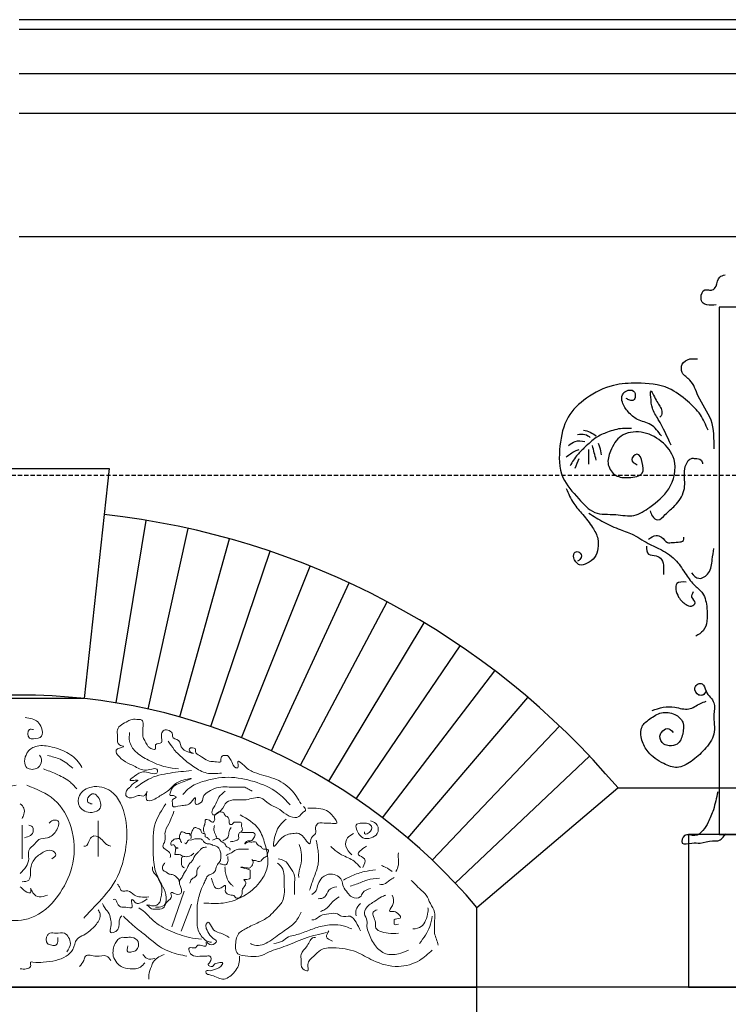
# Model space of a CAD drawing. Extents: x 0 to 286551, y -50 to 581131.
# Tile 17 of 207: x 95079 to 96147, y 559511 to 560995. Entities that reach past the tile are written whole.
import ezdxf

# ---------------------------------------------------------------- set-up
doc = ezdxf.new("R2010")
doc.units = 0
doc.header["$MEASUREMENT"] = 0
doc.linetypes.add('HIDDEN', pattern=[9.525, 6.35, -3.175])
for name, color, linetype in [('0.09', 7, 'CONTINUOUS'), ('0.13', 5, 'CONTINUOUS'), ('0.18', 1, 'CONTINUOUS'), ('0.25', 2, 'CONTINUOUS')]:
    doc.layers.add(name, color=color, linetype=linetype)
doc.layers.add('0.15 GRIJS', color=252, linetype='CONTINUOUS', lineweight=15)
doc.layers.add('HULPLIJNEN', color=252, linetype='CONTINUOUS', plot=False)

msp = doc.modelspace()

# ---------------------------------------------------------------- linework, layer by layer
at = {"layer": '0.09'}
msp.add_lwpolyline([(96161.1, 560561.6), (96133.7, 560561.6), (96133.7, 559767.2), (96161.1, 559767.2)], close=True, dxfattribs=at)
for points, knots in [([(96128.9, 560564.9), (96124.3, 560564.4), (96117.8, 560563.7), (96107.9, 560567.1), (96105, 560577), (96109.1, 560588.6), (96117.6, 560587.4), (96124.3, 560586.5), (96131.2, 560594.7), (96131.2, 560607.2), (96139.5, 560609.3), (96142.6, 560610)], [0, 0, 0, 0, 13.707005, 19.847006, 29.281051, 41.897557, 47.5414, 53.185654, 61.165989, 75.984551, 84.667914, 84.667914, 84.667914, 84.667914]), ([(96125.9, 560348), (96126, 560363), (96126.3, 560392.2), (96101.8, 560422), (96094.4, 560450.6), (96076.4, 560460.3), (96076, 560477.1), (96088.6, 560484.7), (96097, 560483.8), (96100.8, 560483.4)], [0, 0, 0, 0, 43.479939, 84.715952, 111.694028, 127.789835, 140.306948, 154.200823, 165.58428, 165.58428, 165.58428, 165.58428]), ([(96116.8, 560376.4), (96113.4, 560384.3), (96106.4, 560401), (96084.8, 560421.4), (96054.9, 560444.5), (96013.9, 560448), (95970.7, 560445.4), (95933.9, 560427.2), (95901.5, 560396.2), (95891.8, 560352), (95892, 560304.7), (95920.2, 560275.5), (95944.2, 560247.4), (95976.5, 560250.8), (96005.7, 560244), (96033.1, 560262.8), (96062.3, 560285.6), (96072.6, 560330.2), (96047.7, 560361.4), (96017.9, 560376.1), (95983.7, 560371.7), (95970, 560347.2), (95963.1, 560324.3), (95976.9, 560305.2), (95997, 560303.9), (96021.2, 560307.5), (96018.6, 560326.3), (96012.4, 560345.5), (95997.5, 560331), (96005.7, 560326.4), (96009.8, 560324.1)], [0, 0, 0, 0, 25.446533, 53.624971, 88.035911, 136.50582, 171.959465, 217.276538, 256.718654, 301.735856, 349.744584, 389.577094, 421.057127, 453.113084, 480.457483, 507.441725, 546.88449, 591.972888, 625.444201, 658.586774, 689.271775, 717.055328, 737.820327, 757.400227, 777.05113, 798.649325, 814.580094, 829.41846, 840.685506, 851.952553, 851.952553, 851.952553, 851.952553]), ([(96046.6, 560367.4), (96041.9, 560373.9), (96032.6, 560386.6), (96010.6, 560390.1), (95996.4, 560403.1), (95987.2, 560415.6), (95986, 560429), (95993.6, 560436.6), (96005.8, 560437.7), (96007.9, 560427.9), (96005.7, 560420.2), (95998.6, 560421.2), (95995.2, 560422.9), (95993.4, 560423.8)], [0, 0, 0, 0, 23.377311, 45.086203, 62.840092, 79.844025, 91.127857, 99.107996, 110.396094, 118.811013, 124.949479, 130.593322, 136.733592, 136.733592, 136.733592, 136.733592]), ([(96061.2, 560353.7), (96055.3, 560366.6), (96046.7, 560385.2), (96031.6, 560408.8), (96030.9, 560421.7), (96029.4, 560441.9), (96039.1, 560417.8), (96046.6, 560410.7), (96048, 560399.7), (96045.2, 560396.6), (96044.2, 560395.6)], [0, 0, 0, 0, 43.256587, 62.365192, 79.462501, 88.32835, 104.226152, 120.823716, 128.883477, 132.914079, 132.914079, 132.914079, 132.914079]), ([(96001.5, 560378.7), (95996.9, 560378.9), (95984.5, 560379.4), (95966.5, 560373.9), (95946.6, 560365.4), (95933, 560351.8), (95918.4, 560338.7), (95912.2, 560328.2), (95908.8, 560322.3)], [0, 0, 0, 0, 13.707005, 36.977463, 55.729806, 78.026932, 93.9875, 114.331969, 114.331969, 114.331969, 114.331969]), ([(95920.1, 560369.8), (95924, 560370.3), (95931.1, 560371.3), (95936.8, 560367), (95939.4, 560365)], [0, 0, 0, 0, 11.288097, 20.689791, 20.689791, 20.689791, 20.689791]), ([(95928.9, 560376.3), (95932.5, 560375.4), (95939.6, 560373.8), (95945.4, 560369.5), (95948.3, 560367.4)], [0, 0, 0, 0, 10.966221, 21.477747, 21.477747, 21.477747, 21.477747]), ([(95906.4, 560352.9), (95909.7, 560355.5), (95917, 560361.3), (95926.3, 560360), (95931.3, 560359.3)], [0, 0, 0, 0, 12.306101, 26.819545, 26.819545, 26.819545, 26.819545]), ([(95956.3, 560339.2), (95955.8, 560343), (95954.9, 560348.9), (95952.4, 560354.3), (95951.5, 560356.1)], [0, 0, 0, 0, 11.539919, 17.678385, 17.678385, 17.678385, 17.678385]), ([(95903.1, 560336), (95907.5, 560339.2), (95913.6, 560343.7), (95920.6, 560346.5), (95922.5, 560347.2)], [0, 0, 0, 0, 16.324376, 22.464755, 22.464755, 22.464755, 22.464755]), ([(95937, 560324.7), (95937, 560330.3), (95937, 560337.8), (95937, 560345.4), (95937, 560347.2)], [0, 0, 0, 0, 16.925332, 22.567387, 22.567387, 22.567387, 22.567387]), ([(96029.7, 560254.6), (96030.5, 560251.8), (96032.1, 560245.9), (96042.6, 560237.4), (96054, 560251.7), (96068.7, 560262.8), (96083.9, 560284.4), (96080.5, 560307.2), (96082.2, 560324), (96089.5, 560334.5), (96098.5, 560333.3), (96106.8, 560333), (96108.2, 560327.6), (96108.7, 560325.5)], [0, 0, 0, 0, 8.681164, 18.521774, 32.391918, 52.350883, 78.75484, 104.558626, 118.472046, 130.455836, 136.099679, 145.292566, 151.431032, 151.431032, 151.431032, 151.431032]), ([(95903.1, 560288.4), (95906.4, 560280.6), (95912.6, 560266.1), (95929, 560248.5), (95941.9, 560231.5), (95952, 560214.3), (95951.3, 560198.1), (95947.2, 560183.4), (95936, 560175.8), (95924, 560170.8), (95917.7, 560177.8), (95913.2, 560183.8), (95914.6, 560193.5), (95924.3, 560193.5), (95927.7, 560183.6), (95922.5, 560180.4), (95920.1, 560178.8)], [0, 0, 0, 0, 25.233076, 47.012627, 71.1951, 89.943189, 104.450815, 118.981355, 133.334734, 144.878901, 152.311052, 158.809948, 167.999587, 173.643841, 182.324852, 190.304991, 190.304991, 190.304991, 190.304991]), ([(95937, 560251.3), (95944.4, 560246.6), (95959.5, 560236.9), (95982.6, 560226.7), (96007.4, 560218.4), (96026.3, 560204.4), (96049.8, 560195.1), (96069.9, 560180.8), (96082.9, 560159.3), (96095.3, 560142.5), (96112.2, 560129.8), (96115.4, 560108.9), (96116.4, 560090), (96111.4, 560073.1), (96102.4, 560068.3), (96098.2, 560066)], [0, 0, 0, 0, 26.408649, 53.832351, 75.541243, 104.441526, 123.19375, 151.410072, 176.242279, 198.021571, 213.982336, 237.453448, 256.796764, 272.363529, 286.233674, 286.233674, 286.233674, 286.233674]), ([(96027.3, 560211.8), (96030.9, 560214.5), (96036.9, 560219), (96048.5, 560215.6), (96053.7, 560205.3), (96066.3, 560208), (96081.2, 560206.5), (96080.6, 560213.9), (96080.5, 560215.1)], [0, 0, 0, 0, 12.619585, 21.037102, 33.021354, 41.084515, 58.693448, 61.917519, 61.917519, 61.917519, 61.917519]), ([(96024.1, 560201.4), (96024.3, 560196.4), (96024.7, 560186.7), (96038.7, 560188.4), (96048.2, 560181.5), (96050.1, 560171.9), (96049.8, 560164.3), (96049.9, 560160.5), (96049.9, 560158.6)], [0, 0, 0, 0, 12.51238, 24.056547, 33.897157, 45.632903, 51.27468, 56.916457, 56.916457, 56.916457, 56.916457]), ([(96091.8, 560161.1), (96095.3, 560157.3), (96103.1, 560149), (96121.7, 560161.3), (96122.8, 560180.1), (96124.8, 560192.5), (96125.7, 560198.1)], [0, 0, 0, 0, 13.870144, 30.470984, 51.395994, 68.493303, 68.493303, 68.493303, 68.493303]), ([(96083.7, 560147.4), (96078.2, 560147.5), (96064.5, 560147.8), (96070.7, 560123.7), (96081.1, 560114.8), (96091.2, 560109.2), (96101, 560116.7), (96089.9, 560124.1), (96093.4, 560130.1), (96095, 560132.9)], [0, 0, 0, 0, 13.918643, 34.21272, 50.173289, 58.590806, 66.022957, 76.122647, 84.537448, 84.537448, 84.537448, 84.537448]), ([(96113.9, 559983.1), (96112.5, 559980.6), (96110.1, 559976.4), (96100.2, 559976.4), (96094.6, 559987.1), (96101.1, 559994.7), (96111.2, 559994.8), (96113.1, 559978.5), (96129.1, 559967.9), (96123.6, 559943.4), (96130.2, 559918.4), (96111.9, 559894), (96093.2, 559877.7), (96071, 559864.5), (96046.9, 559874.6), (96027, 559887.8), (96016.1, 559908.5), (96013.9, 559929.8), (96030, 559942), (96046.1, 559952.6), (96066.5, 559950.3), (96081.4, 559936.6), (96079.5, 559918.5), (96073.3, 559902.1), (96059.4, 559900.1), (96048.2, 559902.6), (96042.5, 559913.2), (96046.9, 559922.2), (96055.5, 559929.7), (96061.4, 559923.9), (96064.4, 559920.9)], [0, 0, 0, 0, 7.743401, 13.623997, 26.02354, 33.766941, 39.647126, 52.046863, 73.243399, 90.877944, 120.268759, 147.778623, 174.56405, 197.507162, 218.507943, 247.906249, 267.815262, 287.968829, 304.598092, 324.511399, 344.829997, 361.459064, 379.093608, 396.38641, 408.413938, 417.184106, 430.329364, 436.72478, 446.977803, 457.929778, 457.929778, 457.929778, 457.929778]), ([(96032.4, 559953.7), (96038, 559955.7), (96049.1, 559959.7), (96068, 559959.7), (96087.9, 559952.6), (96102.2, 559963.7), (96111.1, 559966.9), (96113.9, 559967.9)], [0, 0, 0, 0, 17.540414, 35.181791, 56.333865, 75.871848, 84.919117, 84.919117, 84.919117, 84.919117]), ([(96131.5, 559831.1), (96129.6, 559822.1), (96126.3, 559806.5), (96118.2, 559786.9), (96110.1, 559772.9), (96097.5, 559761.7), (96080.8, 559771.2), (96074.2, 559749), (96092.9, 559755.7), (96106.8, 559752.7), (96119.7, 559758.7), (96134.9, 559756.1), (96140.2, 559763.6), (96143.8, 559768.7)], [0, 0, 0, 0, 27.577592, 48.072722, 62.608488, 77.14672, 92.758846, 104.39739, 118.894805, 131.161563, 150.411774, 158.218042, 174.79317, 174.79317, 174.79317, 174.79317])]:
    msp.add_open_spline(points, degree=3, knots=knots, dxfattribs=at)
for points in [[(95948.3, 560331.1), (95946.4, 560338.4), (95944.5, 560345.6), (95942.6, 560352.9)], [(95916.8, 560319), (95918.7, 560323.9), (95920.6, 560328.7), (95922.5, 560333.5)]]:
    msp.add_open_spline(points, degree=3, dxfattribs=at)
at = {"layer": '0.13'}
msp.add_lwpolyline([(99271.4, 560913, -0.414214), (99246.4, 560888, -0.414214), (99221.4, 560863), (99221.4, 560853), (99211.4, 560853), (99211.4, 560667.2), (95078.4, 560667.2)], format="xyb", dxfattribs=at)
for points in [[(99211.4, 560853), (95078.4, 560853)], [(95225, 559965.3), (95270.1, 560240.2)], [(95273.1, 559956), (95333.2, 560228.1)], [(95320.7, 559944.1), (95395.4, 560212.6)], [(95367.6, 559929.7), (95456.8, 560193.7)], [(95413.7, 559912.7), (95517, 560171.5)], [(95458.7, 559893.3), (95575.9, 560146.1)], [(95502.6, 559871.5), (95633.4, 560117.5)], [(95545.3, 559847.3), (95689.2, 560085.9)], [(95586.6, 559820.8), (95743.3, 560051.3)], [(95626.4, 559792.1), (95795.4, 560013.7)], [(95664.6, 559761.4), (95845.3, 559973.5)], [(95701.1, 559728.5), (95893, 559930.5)], [(95735.7, 559693.8), (95938.3, 559885.1)]]:
    msp.add_lwpolyline(points, dxfattribs=at)
msp.add_lwpolyline([(95768.4, 559537.2), (95768.4, 559657.2), (95981.1, 559837.2), (96313.7, 559837.2), (96526.4, 559657.2), (96526.4, 559537.2)], close=True, dxfattribs=at)
msp.add_arc((95078.4, 559073.3), 1182.6, 40.2393, 83.7799, dxfattribs=at)
at = {"layer": '0.15 GRIJS'}
for points in [[(95327.1, 559681.5), (95308.6, 559628)], [(95338.3, 559662.3), (95322.5, 559621.4)]]:
    msp.add_lwpolyline(points, dxfattribs=at)
for points, knots in [([(95100.3, 559925), (95097.9, 559925.5), (95090.7, 559927), (95090.8, 559910.7), (95102.4, 559911.5), (95115.1, 559912.7), (95113, 559927.7), (95105.8, 559940.5), (95094.8, 559942.1), (95087.5, 559943.2)], [0, 0, 0, 0, 6.372272, 19.111671, 25.548601, 37.929745, 50.669144, 61.281918, 81.431788, 81.431788, 81.431788, 81.431788]), ([(95503.5, 559813.1), (95498.9, 559820.8), (95488.9, 559837.3), (95463.6, 559853), (95435, 559858.4), (95422, 559866.2), (95404.3, 559883), (95411, 559867), (95401.7, 559867.7), (95399.7, 559876.2), (95396, 559882), (95392.8, 559886.6), (95389.1, 559885.6), (95384.7, 559886.5), (95381.8, 559881.6), (95383.7, 559874), (95374.8, 559877.2), (95368, 559876.4), (95359.3, 559879.5), (95352.2, 559885.4), (95343, 559889.9), (95345.8, 559898.4), (95334.6, 559898.6), (95334.7, 559891.5), (95348.3, 559887.3), (95319.1, 559893.4), (95323.5, 559910), (95308.7, 559911.8), (95310.8, 559921.9), (95297.5, 559928), (95292.7, 559918.6), (95292.9, 559912.6), (95295.5, 559903.1), (95281.3, 559905.5), (95286.9, 559892.1), (95274.4, 559897), (95271, 559902.9), (95267.8, 559908.5), (95264, 559915.5), (95265.2, 559922.3), (95264.8, 559929.5), (95266.8, 559935.7), (95262.3, 559940.9), (95256.2, 559940), (95249.4, 559941.7), (95238.6, 559935.6), (95224.6, 559929.3), (95226.9, 559917.3), (95226.8, 559909.8), (95226, 559901.7), (95241, 559899.3), (95215, 559895.8), (95237.6, 559875.5), (95253, 559870.7), (95266.7, 559859.6), (95287.1, 559869.6), (95287.1, 559854.7), (95273.1, 559861.5), (95261.2, 559861.3), (95255.5, 559857.4), (95242.5, 559847.6), (95251.7, 559848.7), (95262.6, 559849.3), (95248.7, 559844.2), (95246.4, 559838.2), (95241.1, 559835.8), (95239.6, 559830.7), (95238.8, 559822.5), (95250.8, 559821.1), (95258.1, 559827.9), (95267.9, 559821.7), (95273.6, 559839), (95266, 559815.1), (95285.2, 559820.2), (95292.4, 559827.2), (95303.2, 559832), (95310.3, 559840.9), (95319.5, 559848.1), (95347.2, 559853.7), (95316.3, 559843.8), (95307.5, 559838), (95305.1, 559825), (95310.2, 559826.6), (95318.9, 559822.8), (95307.2, 559820.3), (95310.1, 559814.4), (95308.8, 559806.7), (95325.9, 559812.7), (95334.7, 559809.2), (95344.6, 559825.3), (95344.2, 559818), (95342.2, 559810.3), (95356.8, 559815.1), (95354.8, 559824.5), (95361.8, 559830.4), (95369.8, 559835.6), (95382.3, 559839.4), (95395.2, 559838.3), (95405.9, 559838.7), (95413.1, 559838.4), (95418.5, 559838.8), (95423.6, 559835.7), (95427.7, 559833.4), (95429.8, 559832.2)], [0, 0, 0, 0, 26.766105, 57.06392, 87.581824, 106.012212, 117.879846, 126.97932, 129.710187, 140.819025, 148.156066, 152.017382, 155.658538, 158.389654, 164.952164, 168.592089, 177.695227, 181.336383, 190.840028, 202.707752, 211.717627, 215.357552, 224.460441, 227.1903, 233.753804, 250.488641, 264.732722, 275.843135, 278.572994, 292.820416, 299.382926, 305.752541, 312.122325, 321.926149, 328.295764, 338.67463, 343.224955, 350.561973, 357.492469, 366.591944, 370.231869, 379.331343, 384.479844, 387.210711, 397.224139, 404.156591, 424.200758, 434.210298, 436.940157, 447.315537, 454.247694, 464.051286, 486.528042, 500.775464, 520.925281, 537.310731, 540.04059, 559.157156, 561.888023, 576.135521, 585.145396, 590.607379, 596.979401, 608.08961, 612.640085, 617.190925, 624.121421, 627.761177, 639.905963, 646.83812, 656.851547, 664.188711, 676.960591, 686.974019, 704.926207, 712.264796, 721.274495, 737.683276, 753.580992, 771.161245, 793.042254, 796.68201, 799.412877, 806.345263, 812.908881, 819.278665, 822.008524, 833.84253, 851.113884, 860.123702, 862.853561, 869.223344, 878.726989, 889.378314, 893.239631, 905.107355, 918.361217, 931.105511, 943.849806, 950.222078, 952.952944, 959.885331, 967.22362, 967.22362, 967.22362, 967.22362]), ([(95318.9, 559866.1), (95312.3, 559866.7), (95296.5, 559868.3), (95274.7, 559878), (95254.4, 559889.4), (95243.5, 559905.7), (95244.5, 559916.3), (95244.9, 559920.6)], [0, 0, 0, 0, 19.622715, 47.449274, 70.793135, 89.032352, 101.977788, 101.977788, 101.977788, 101.977788]), ([(95109.4, 559886.8), (95110.5, 559884.7), (95114, 559878.6), (95108.2, 559864.2), (95084.1, 559864.4), (95087.1, 559890.3), (95104.2, 559902.3), (95127.1, 559900.1), (95150.2, 559892.1), (95166.9, 559879.5), (95172, 559869.8), (95173.1, 559867.7)], [0, 0, 0, 0, 6.930341, 20.791179, 37.176879, 59.015752, 75.220934, 97.068367, 124.132759, 149.306472, 156.64349, 156.64349, 156.64349, 156.64349]), ([(95383.6, 559859.6), (95376.1, 559858.8), (95361.2, 559857.3), (95341.7, 559868.4), (95325.9, 559881), (95312.4, 559893.7), (95306.1, 559903.3), (95303.2, 559907.7)], [0, 0, 0, 0, 22.200921, 43.715048, 64.805791, 83.116935, 99.027709, 99.027709, 99.027709, 99.027709]), ([(95159.4, 559866.8), (95153.4, 559872), (95142.2, 559881.6), (95127.8, 559884.5), (95121.2, 559885.9)], [0, 0, 0, 0, 23.489079, 43.370016, 43.370016, 43.370016, 43.370016]), ([(95165.3, 559835.9), (95161.8, 559839.9), (95153.1, 559849.6), (95134.8, 559858.2), (95121.4, 559863.5), (95115.1, 559866.1)], [0, 0, 0, 0, 15.798144, 38.802725, 59.343108, 59.343108, 59.343108, 59.343108]), ([(95338.3, 559863.3), (95327.5, 559862.3), (95305.6, 559860.3), (95275.7, 559853.7), (95260.4, 559842.2), (95254.1, 559837.4)], [0, 0, 0, 0, 32.586592, 66.2574, 89.601354, 89.601354, 89.601354, 89.601354]), ([(95487.2, 559811.5), (95481.1, 559818.1), (95466, 559834.2), (95432.8, 559848), (95393.8, 559855.7), (95360.6, 559849.4), (95336.6, 559840), (95328.6, 559830.9), (95325.4, 559827.3)], [0, 0, 0, 0, 26.820941, 65.71354, 105.100335, 144.487131, 166.001257, 180.388475, 180.388475, 180.388475, 180.388475]), ([(95073.8, 559841.3), (95066.5, 559839.9), (95046.2, 559835.9), (95015.3, 559813.9), (95000.2, 559773.3), (94991, 559729), (95003.7, 559687), (95025.9, 559652.2), (95062.3, 559634), (95108, 559640.7), (95142.1, 559676.9), (95163.8, 559724.7), (95161.2, 559776.9), (95135.3, 559823.3), (95105, 559835.4), (95090.2, 559841.3)], [0, 0, 0, 0, 22.5193, 61.668101, 106.858505, 149.198724, 195.330239, 234.474017, 269.891702, 311.217937, 363.383008, 411.895961, 465.652657, 514.660375, 561.082198, 561.082198, 561.082198, 561.082198]), ([(95188.6, 559813.1), (95186, 559813.6), (95181, 559814.6), (95181.5, 559824.4), (95191, 559831.3), (95200.2, 559821.1), (95204.4, 559805.9), (95185.9, 559797.3), (95166.6, 559805.9), (95167.3, 559829.5), (95189.9, 559842.7), (95225.4, 559833.7), (95242.2, 559790.2), (95240.8, 559741.1), (95225.2, 559692.4), (95196.4, 559663), (95181, 559646.6), (95175.8, 559641.1)], [0, 0, 0, 0, 6.932157, 13.301941, 24.412053, 32.80338, 49.408631, 62.848044, 84.01988, 100.399035, 122.619764, 152.438023, 198.849806, 247.077375, 301.189713, 346.402692, 368.936164, 368.936164, 368.936164, 368.936164]), ([(95388.8, 559832.2), (95385.5, 559829.4), (95378.3, 559823.6), (95375.1, 559811.8), (95369.2, 559805), (95368.5, 559792.8), (95386.2, 559803.4), (95388.7, 559817.1), (95405.9, 559820.5), (95422.1, 559817.5), (95441.8, 559827.1), (95454.3, 559811.9), (95468.9, 559807.5), (95478.5, 559798.9), (95488.3, 559792.7), (95500.3, 559791.4), (95504.2, 559799.9), (95512, 559803.1), (95509, 559807.1), (95507.2, 559809.4)], [0, 0, 0, 0, 12.871311, 27.115542, 34.452436, 40.82222, 54.686763, 70.344331, 83.598239, 99.98369, 122.001011, 137.660734, 151.908156, 167.567675, 174.906181, 187.650475, 196.660174, 201.211214, 208.141808, 208.141808, 208.141808, 208.141808]), ([(95080.2, 559813.1), (95082.5, 559811.1), (95087.1, 559807.1), (95086.4, 559798), (95084, 559793.3), (95083, 559791.2)], [0, 0, 0, 0, 8.390784, 17.490427, 24.420867, 24.420867, 24.420867, 24.420867]), ([(95299.6, 559813.1), (95293.5, 559804), (95279.5, 559783), (95280.6, 559747.5), (95280.9, 559715.5), (95292.1, 559694.1), (95300.9, 559677.9), (95300.8, 559659), (95289.4, 559657.4), (95285.1, 559657.5), (95284.2, 559657.5)], [0, 0, 0, 0, 32.174516, 74.19054, 102.531076, 127.386316, 144.11639, 160.721808, 171.100674, 173.831541, 173.831541, 173.831541, 173.831541]), ([(95480.8, 559790.3), (95477.5, 559787.3), (95470.6, 559781.1), (95464.6, 559769.1), (95458.7, 559739.7), (95474.4, 559765.9), (95487.5, 559768.2), (95502.2, 559769.7), (95508.1, 559761.9), (95518, 559748.5), (95516.9, 559764), (95527.9, 559767.3), (95523.9, 559777.1), (95529.5, 559787.1), (95540.1, 559783.3), (95548.4, 559784.5), (95561.7, 559781.6), (95550.4, 559796), (95540.2, 559806.6), (95523.9, 559806.7), (95514.5, 559806.7), (95513.6, 559806.7)], [0, 0, 0, 0, 12.871311, 27.115431, 46.418628, 63.806439, 81.386631, 90.48977, 104.020075, 113.029774, 122.530198, 131.540073, 140.639716, 147.97661, 160.721154, 167.093177, 176.196315, 187.599129, 201.129249, 226.876675, 229.607542, 229.607542, 229.607542, 229.607542]), ([(95311.9, 559802.2), (95309.6, 559795.7), (95305.5, 559784.5), (95296.3, 559770.2), (95300.6, 559758.1), (95290.5, 559746.4), (95307.8, 559742), (95306.6, 559734.5), (95306.3, 559732.5)], [0, 0, 0, 0, 20.821788, 36.288562, 47.499617, 56.124738, 71.98277, 77.588382, 77.588382, 77.588382, 77.588382]), ([(95357.6, 559769.9), (95356.8, 559771.9), (95355.5, 559775.6), (95357.9, 559781.1), (95359.3, 559785), (95358.4, 559790.4), (95364.5, 559789.4), (95367.2, 559787), (95370.3, 559784.2), (95373.7, 559788.2), (95373.1, 559791.6), (95372.8, 559795.7), (95375.7, 559799), (95379.2, 559801.4), (95383, 559800.9), (95388.2, 559800.9), (95388.3, 559794.7), (95393, 559795), (95396, 559789.1), (95394.4, 559782), (95400.4, 559781.7), (95401.8, 559786.2), (95406.9, 559784.9), (95410.7, 559786.5), (95414.9, 559783.7), (95412.6, 559779.1), (95415.9, 559775.1), (95414.4, 559772.7), (95413.7, 559771.6)], [0, 0, 0, 0, 6.375792, 11.025111, 17.400903, 19.182118, 25.418932, 27.645833, 31.237207, 35.646336, 38.763503, 41.880502, 47.316858, 50.907932, 54.026214, 58.677072, 64.483778, 64.929318, 72.591483, 78.967275, 82.085557, 86.494743, 89.613025, 95.849589, 98.076589, 102.974971, 107.62413, 111.015681, 111.015681, 111.015681, 111.015681]), ([(95411.6, 559796.7), (95422.4, 559790.5), (95440.4, 559780.2), (95450.4, 559749.3), (95456.8, 559721.6), (95442.5, 559694.4), (95420.4, 559673.7), (95388.8, 559661.8), (95366.7, 559663.2), (95357, 559663.8)], [0, 0, 0, 0, 35.682966, 59.343134, 95.017777, 116.560141, 147.760507, 184.623495, 213.753239, 213.753239, 213.753239, 213.753239]), ([(95123.9, 559784), (95125, 559785.3), (95127.9, 559789.2), (95142, 559789.2), (95134.3, 559769.8), (95123.2, 559760.7), (95108.5, 559761.7), (95101.7, 559751.4), (95090.2, 559744.4), (95095.9, 559725.1), (95086.5, 559715.1), (95080.2, 559708.4)], [0, 0, 0, 0, 5.148678, 14.251567, 29.960023, 46.165205, 59.198592, 68.208467, 81.73836, 94.477759, 119.763199, 119.763199, 119.763199, 119.763199]), ([(95093, 559781.2), (95095.1, 559780.6), (95100.6, 559778.9), (95100.2, 559769.6), (95094.3, 559764.3), (95089.8, 559763), (95086.6, 559762.1)], [0, 0, 0, 0, 6.106176, 16.115716, 19.977033, 29.780856, 29.780856, 29.780856, 29.780856]), ([(95337.5, 559760.5), (95337.6, 559762), (95337.7, 559764.5), (95337.2, 559768.2), (95339, 559771.2), (95340.1, 559774.6), (95342.3, 559777.6), (95345.7, 559777.5), (95348, 559775.9), (95351.9, 559775.3), (95352.5, 559771.2), (95354.8, 559768), (95358.4, 559769), (95359.2, 559765.9), (95358.4, 559762.8), (95363, 559762.7), (95364.4, 559760.4), (95365.2, 559759.2)], [0, 0, 0, 0, 4.452952, 7.57012, 10.961671, 14.353068, 18.762197, 20.544108, 23.936519, 27.329094, 30.720645, 35.129774, 36.911685, 40.303082, 42.084296, 45.476708, 49.886013, 49.886013, 49.886013, 49.886013]), ([(95373.2, 559780.5), (95372.5, 559778.6), (95371.2, 559775), (95373.6, 559768.8), (95375.3, 559764.8), (95376.3, 559762.3)], [0, 0, 0, 0, 5.941154, 11.018559, 19.205768, 19.205768, 19.205768, 19.205768]), ([(95398.1, 559777.4), (95396.8, 559775.6), (95394, 559771.5), (95395.2, 559763.4), (95389.6, 559759.6), (95386.7, 559758), (95385.7, 559757.4)], [0, 0, 0, 0, 6.575341, 14.701363, 21.322705, 24.914079, 24.914079, 24.914079, 24.914079]), ([(95608.2, 559787.6), (95612.2, 559786.1), (95620.5, 559782.8), (95620.3, 559767.4), (95608.9, 559761.1), (95596.8, 559759.9), (95589.3, 559768.6), (95586.6, 559775.2), (95585.6, 559782.8), (95594.1, 559784.3), (95600.9, 559784.5), (95610, 559782), (95611, 559771.2), (95598.4, 559765.4), (95599, 559770.2), (95599.1, 559771.2)], [0, 0, 0, 0, 11.867724, 24.607123, 35.71744, 48.461734, 57.471609, 67.272707, 70.912463, 77.84462, 86.947759, 93.880145, 102.97962, 112.783506, 115.513365, 115.513365, 115.513365, 115.513365]), ([(95216.8, 559749.4), (95214.5, 559750.1), (95209.3, 559751.9), (95203.6, 559759.9), (95192.7, 559767.9), (95183.2, 559759.2), (95181.9, 559748.9), (95176.8, 559749.3), (95175.8, 559749.4)], [0, 0, 0, 0, 6.932386, 15.942204, 30.189849, 38.580987, 50.446767, 53.177634, 53.177634, 53.177634, 53.177634]), ([(95342, 559738.7), (95340.6, 559737.6), (95336.7, 559734.5), (95329.4, 559732.7), (95322.5, 559736.1), (95318.1, 559737.3), (95312.4, 559736.4), (95314.1, 559740.8), (95313.9, 559743.7), (95314.1, 559747.2), (95319.7, 559745.9), (95316.1, 559747.1), (95313.4, 559747.2), (95313.4, 559753), (95306.4, 559749.2), (95307.2, 559756.4), (95310.6, 559758.4), (95313.2, 559760.7), (95316.5, 559760.3), (95319.6, 559761.6), (95321.1, 559759.7), (95321.5, 559759.2)], [0, 0, 0, 0, 5.436972, 14.960131, 20.174018, 27.863889, 29.6458, 34.544014, 35.879967, 39.271519, 42.389801, 43.798398, 47.190743, 50.582392, 55.482586, 59.935538, 64.344667, 67.93604, 69.272411, 74.172605, 76.062223, 76.062223, 76.062223, 76.062223]), ([(95323.3, 559754.3), (95322.9, 559755.3), (95321.4, 559758.7), (95319, 559763.8), (95321.7, 559767.9), (95322.4, 559771.4), (95326.6, 559771.1), (95329.7, 559768.3), (95333.3, 559768.3), (95336.3, 559769), (95335.3, 559766.4), (95336.5, 559765.8), (95337.1, 559765.4)], [0, 0, 0, 0, 3.391397, 11.168409, 14.559961, 18.150496, 19.486867, 26.271918, 29.390201, 31.172112, 32.953326, 34.842826, 34.842826, 34.842826, 34.842826]), ([(95328.2, 559754.3), (95328.6, 559753.6), (95329.5, 559752.3), (95331.8, 559755.5), (95332.8, 559759.5), (95338.5, 559758.1), (95342.7, 559761.1), (95348.6, 559760.3), (95353.9, 559760.6), (95356.1, 559756.7), (95358.5, 559754.3), (95361.9, 559752.6), (95366, 559753.4), (95371.4, 559750), (95378.9, 559749.3), (95381.1, 559742.5), (95382.9, 559737.9), (95382.5, 559732), (95381.9, 559725.3), (95374.5, 559720.3), (95375.4, 559707.9), (95362.1, 559707.1), (95359.6, 559697.9), (95355, 559690.2), (95351.6, 559680.2), (95347.9, 559668.8), (95346.5, 559656.8), (95347.3, 559643.7), (95345.6, 559628), (95351.9, 559614.4), (95360.8, 559606.2), (95366.1, 559605.1), (95368.3, 559604.7)], [0, 0, 0, 0, 1.889618, 3.779413, 9.215631, 12.333914, 18.819857, 23.72005, 30.098343, 32.325137, 36.734147, 40.126558, 43.24509, 48.458977, 58.819572, 62.211124, 68.694953, 73.593335, 79.969127, 87.898612, 97.756154, 110.132519, 117.103066, 124.073612, 137.470457, 148.60328, 159.815752, 173.620207, 187.869756, 206.4086, 216.217483, 222.703666, 222.703666, 222.703666, 222.703666]), ([(95368.3, 559701.3), (95369.2, 559698.5), (95370.6, 559694.1), (95372.4, 559687.6), (95376.7, 559685.4), (95382.7, 559685), (95390.5, 559694.1), (95389.5, 559685.2), (95388.6, 559679.5), (95395.8, 559675.2), (95403, 559676.2), (95405.1, 559670.5), (95411.7, 559671.3), (95415.4, 559677), (95413.1, 559686.3), (95424.8, 559692.6), (95416, 559699.7), (95421.7, 559699), (95427.7, 559699.7), (95425.8, 559706.9), (95428.3, 559713.7), (95420.6, 559715.4), (95407.4, 559718.8), (95420.5, 559717.1), (95426.2, 559716), (95429.4, 559719.6), (95430.8, 559723.5), (95431.9, 559726.5), (95428.6, 559730.3), (95431.1, 559727), (95434.5, 559729), (95438.3, 559725.2), (95444.4, 559727.6), (95446.5, 559732.9), (95452.8, 559734), (95452.2, 559738.3), (95454.3, 559740.4), (95454.4, 559745.1), (95449.7, 559745.1), (95445.6, 559744.7), (95443.4, 559749.8), (95437.4, 559750.5), (95435.7, 559757.4), (95428.9, 559754.6), (95423.9, 559757.3), (95416.2, 559750.3), (95422.6, 559759), (95428.4, 559756.1), (95432.2, 559761), (95433.9, 559764.7), (95434.4, 559768.4), (95430.5, 559770.5), (95425.8, 559769.6), (95420.9, 559770), (95416, 559769.6), (95410, 559771.6), (95408.8, 559765.2), (95410.4, 559759.8), (95403.5, 559756.8), (95399.2, 559756.3), (95396.8, 559756.1)], [0, 0, 0, 0, 8.983354, 14.013496, 19.339611, 21.982417, 32.323226, 36.946331, 41.569436, 49.633593, 57.166432, 60.46917, 65.094207, 73.156932, 77.780037, 92.40035, 95.703088, 97.685318, 105.218398, 109.841672, 117.106527, 122.1381, 131.757771, 140.499988, 145.400181, 149.80931, 153.200706, 157.653827, 159.880621, 161.77024, 164.888522, 170.102409, 174.753315, 181.681836, 187.118808, 188.454761, 193.667026, 195.002979, 201.488922, 202.825293, 207.234479, 214.897705, 218.488093, 224.724658, 230.961471, 236.155903, 242.454531, 246.909433, 253.530776, 256.922173, 260.03934, 263.251236, 268.15143, 274.388243, 277.506525, 283.74309, 288.392248, 293.29063, 299.098476, 306.788318, 306.788318, 306.788318, 306.788318]), ([(95370.1, 559758.7), (95371.5, 559759.4), (95374.3, 559760.8), (95380.5, 559761.4), (95383, 559755.3), (95389.1, 559754.2), (95389.8, 559747.8), (95396.6, 559747.3), (95396.4, 559744.1), (95396.3, 559743.6)], [0, 0, 0, 0, 4.797568, 9.697761, 15.996566, 21.804201, 25.195753, 33.1259, 34.461853, 34.461853, 34.461853, 34.461853]), ([(95580, 559736.6), (95576, 559740.5), (95568.7, 559747.5), (95571.9, 559763), (95579.3, 559766.8), (95582.7, 559768.5)], [0, 0, 0, 0, 15.657568, 28.686379, 39.796695, 39.796695, 39.796695, 39.796695]), ([(95360.7, 559748), (95358.5, 559747.9), (95354.6, 559747.7), (95351.4, 559743.5), (95346.8, 559739.2), (95342.6, 559734.7), (95340.2, 559727.2), (95334.2, 559723), (95331.4, 559714.6), (95326.3, 559708.5), (95323.9, 559701.1), (95320.5, 559698.2), (95318.8, 559696.8)], [0, 0, 0, 0, 6.378013, 10.787142, 15.196448, 25.352287, 28.743684, 38.551917, 45.522726, 54.917312, 61.887858, 68.186606, 68.186606, 68.186606, 68.186606]), ([(95500.8, 559752.1), (95501.9, 559748.2), (95504.3, 559739), (95504.8, 559723.9), (95499.5, 559711.7), (95499.8, 559704.2), (95499.9, 559702.1)], [0, 0, 0, 0, 12.14046, 28.519615, 44.411625, 50.781408, 50.781408, 50.781408, 50.781408]), ([(95526.3, 559758.5), (95527.3, 559753.4), (95529.7, 559741.1), (95530.7, 559721.4), (95522.3, 559702.1), (95518.3, 559689.4), (95516.3, 559683)], [0, 0, 0, 0, 15.708456, 37.547498, 57.690911, 77.834403, 77.834403, 77.834403, 77.834403]), ([(95592.8, 559717.5), (95589.9, 559720.8), (95582.2, 559729.6), (95565.8, 559734.9), (95554.2, 559743.2), (95549.3, 559748.1), (95548.1, 559749.4)], [0, 0, 0, 0, 12.871311, 34.449565, 50.109288, 55.25767, 55.25767, 55.25767, 55.25767]), ([(95596.4, 559717.5), (95598.9, 559722.3), (95603.6, 559731.2), (95583, 559736.9), (95594.7, 559744.7), (95601.9, 559749.4)], [0, 0, 0, 0, 13.028811, 24.139128, 41.526939, 41.526939, 41.526939, 41.526939]), ([(95127.6, 559730.3), (95130.8, 559732.2), (95137.2, 559736.2), (95126, 559746), (95113.5, 559740), (95100.9, 559731.1), (95093.9, 559715.9), (95097.2, 559697.1), (95086.9, 559696.1), (95083, 559695.7)], [0, 0, 0, 0, 9.009699, 18.019516, 31.053147, 47.258329, 63.98856, 80.593852, 90.972718, 90.972718, 90.972718, 90.972718]), ([(95327.7, 559716.9), (95326.8, 559717.2), (95324.1, 559718.2), (95323, 559723), (95323.5, 559727.1), (95323, 559730.8), (95324.1, 559732.8), (95324.6, 559733.8)], [0, 0, 0, 0, 2.988253, 8.200518, 12.653638, 15.770637, 19.162189, 19.162189, 19.162189, 19.162189]), ([(95381.2, 559723.1), (95382.6, 559722.7), (95385.5, 559721.8), (95390.9, 559720.2), (95393.7, 559725.9), (95393.2, 559730.2), (95393.2, 559732.7), (95393.2, 559733.8)], [0, 0, 0, 0, 4.650619, 9.127734, 14.93444, 19.387393, 22.50456, 22.50456, 22.50456, 22.50456]), ([(95424.4, 559744.9), (95421.4, 559744.9), (95416.8, 559744.9), (95410.2, 559745.1), (95404.4, 559744.3), (95399.7, 559739.8), (95394.6, 559738), (95391.6, 559736.2), (95390.6, 559735.6)], [0, 0, 0, 0, 8.909556, 13.809749, 20.188042, 25.625014, 32.597131, 36.188288, 36.188288, 36.188288, 36.188288]), ([(95650.1, 559739.4), (95650, 559736.3), (95649.9, 559730.3), (95650.9, 559720.5), (95648, 559714.4), (95646.5, 559711.2)], [0, 0, 0, 0, 9.099474, 18.199117, 28.850199, 28.850199, 28.850199, 28.850199]), ([(95298.3, 559724.4), (95297.2, 559723.1), (95294.6, 559720.2), (95294, 559713.1), (95300.1, 559710.9), (95304.4, 559706.7), (95311.8, 559707), (95316.3, 559701.9), (95320.7, 559697.8), (95319.8, 559693), (95321.7, 559688.3), (95323.9, 559683.4), (95322.2, 559675.6), (95313.9, 559677.1), (95310.3, 559679.5), (95306.8, 559679.9), (95308, 559675.6), (95308.4, 559669.6), (95299.9, 559666.3), (95298.6, 559657.7), (95291.6, 559653.8), (95284.2, 559654.8), (95276.6, 559654.3), (95274.5, 559659), (95268.5, 559661.1), (95275.4, 559660.8), (95279.2, 559658.8), (95286.2, 559660.2), (95291, 559665), (95292.2, 559672), (95293.6, 559679.2), (95294, 559687.4), (95290.5, 559695.7), (95286.6, 559704.9), (95279, 559711.3), (95279.5, 559716.7), (95279.6, 559718.2)], [0, 0, 0, 0, 5.436218, 11.670553, 17.107429, 22.915065, 29.293113, 37.223456, 42.659813, 45.776812, 50.854216, 57.338046, 61.987204, 71.3423, 74.734644, 76.516556, 79.633555, 84.086675, 95.113719, 99.909967, 108.929239, 115.165803, 123.294808, 127.703994, 131.295151, 134.413433, 140.791691, 147.169704, 153.468628, 159.952389, 168.078451, 175.648571, 184.097904, 194.655335, 205.895539, 210.34866, 210.34866, 210.34866, 210.34866]), ([(95335.8, 559693.7), (95336.8, 559696.8), (95338.1, 559701.2), (95344.4, 559702.5), (95346.8, 559706.6), (95346.2, 559711.7), (95347.4, 559716.7), (95350.2, 559719), (95351.4, 559720)], [0, 0, 0, 0, 8.783544, 12.175889, 17.982729, 21.099897, 27.583657, 31.992963, 31.992963, 31.992963, 31.992963]), ([(95388.8, 559718.2), (95388.8, 559717.3), (95388.7, 559713.7), (95390.2, 559707), (95392.3, 559698.4), (95397.3, 559692.7), (95400.2, 559689.8), (95401.2, 559688.8)], [0, 0, 0, 0, 2.671906, 10.797928, 20.65547, 28.584955, 32.994084, 32.994084, 32.994084, 32.994084]), ([(95468, 559723.9), (95470.4, 559721.9), (95476.2, 559717.1), (95478.6, 559704.8), (95477.7, 559691.2), (95479, 559678.3), (95475.5, 559664.3), (95465.9, 559654.7), (95455.2, 559642.7), (95439.2, 559634.1), (95422.4, 559627), (95407.6, 559618.3), (95404.4, 559603.7), (95403.6, 559584.4), (95424.2, 559584), (95440.1, 559582), (95458.3, 559592.5), (95483.3, 559599), (95505.8, 559610.3), (95526.5, 559616), (95536.3, 559618.1), (95541.8, 559619.3)], [0, 0, 0, 0, 9.009818, 22.259426, 34.998825, 50.467915, 60.843361, 77.046942, 89.918133, 109.119228, 130.291063, 146.496141, 155.996727, 175.299889, 191.197605, 207.583055, 224.318123, 251.38228, 285.695641, 298.949549, 315.734631, 315.734631, 315.734631, 315.734631]), ([(95469, 559730.3), (95472.2, 559729.7), (95480, 559728.2), (95487.4, 559717.3), (95495, 559705.7), (95493.3, 559693.2), (95493.6, 559683.9), (95493.5, 559678.7), (95493.5, 559676.6)], [0, 0, 0, 0, 9.503645, 23.033538, 37.277659, 50.017058, 59.116532, 65.486147, 65.486147, 65.486147, 65.486147]), ([(95641, 559711.2), (95637.8, 559713.5), (95632.6, 559717.1), (95626.8, 559719.4), (95624.6, 559720.3)], [0, 0, 0, 0, 11.867634, 18.80002, 18.80002, 18.80002, 18.80002]), ([(95608.2, 559685.7), (95603.5, 559684.4), (95596.3, 559682.3), (95593.3, 559669.8), (95579.7, 559671.1), (95573.5, 559680), (95566.1, 559687.6), (95566, 559698.6), (95558.1, 559705.7), (95547, 559709), (95535, 559703.4), (95528.5, 559693.1), (95527.5, 559682.4), (95522.4, 559678.5), (95519.9, 559676.6)], [0, 0, 0, 0, 13.439333, 20.776498, 33.520792, 42.530786, 53.639481, 64.014862, 73.024737, 83.403603, 97.268146, 109.133926, 118.634351, 127.64405, 127.64405, 127.64405, 127.64405]), ([(95615.5, 559713.9), (95610, 559713.1), (95597.9, 559711.5), (95581.6, 559706), (95571.5, 559700.6), (95567.3, 559698.4)], [0, 0, 0, 0, 16.611294, 36.761164, 51.008586, 51.008586, 51.008586, 51.008586]), ([(95643.7, 559702.1), (95641.5, 559701), (95636.1, 559698.3), (95630.1, 559691.1), (95624.1, 559691.8), (95621.9, 559692.1)], [0, 0, 0, 0, 7.338506, 18.448919, 24.820942, 24.820942, 24.820942, 24.820942]), ([(95121.2, 559675.7), (95116.8, 559674.2), (95108.6, 559671.3), (95100.2, 559675.9), (95094.1, 559690.2), (95097.7, 559678.4), (95089.2, 559679.9), (95084.9, 559683.8), (95081.2, 559687.5), (95080.2, 559688.4)], [0, 0, 0, 0, 13.033387, 24.1438, 31.480694, 37.850309, 40.581425, 52.449059, 56.310376, 56.310376, 56.310376, 56.310376]), ([(95274.1, 559672.9), (95269.9, 559672.7), (95262.5, 559672.3), (95251.1, 559674.9), (95245.4, 559682.3), (95238.4, 559682.1), (95231.9, 559680.4), (95230.4, 559688), (95227.8, 559690.9), (95226.8, 559692.1)], [0, 0, 0, 0, 12.744294, 22.247939, 34.115663, 36.84653, 43.218802, 50.555696, 55.106021, 55.106021, 55.106021, 55.106021]), ([(95557.3, 559688.4), (95552.7, 559687.3), (95544.1, 559685.2), (95540.9, 559671.2), (95532.8, 559670.5), (95529, 559670.2)], [0, 0, 0, 0, 13.032736, 24.898516, 35.277382, 35.277382, 35.277382, 35.277382]), ([(95621.9, 559701.2), (95615.4, 559700.7), (95603, 559699.8), (95589.1, 559692.5), (95580.3, 559690.2), (95577.3, 559689.3)], [0, 0, 0, 0, 19.310496, 36.890516, 46.394161, 46.394161, 46.394161, 46.394161]), ([(95710.2, 559600.1), (95709.3, 559603.2), (95707.6, 559609.3), (95703.9, 559618.4), (95705, 559628.1), (95704.3, 559638.6), (95706.5, 559651.1), (95697.5, 559662.6), (95693.2, 559676.5), (95682, 559685.2), (95674.7, 559693), (95670.4, 559697.2), (95669.2, 559698.4)], [0, 0, 0, 0, 9.500425, 19.001011, 29.010382, 38.110025, 50.849424, 65.093505, 79.337737, 93.496113, 106.367128, 111.515806, 111.515806, 111.515806, 111.515806]), ([(95560.9, 559672.9), (95557.7, 559671), (95549.4, 559666), (95542.9, 559654.7), (95534.9, 559651.9), (95532.7, 559651.1)], [0, 0, 0, 0, 11.110316, 29.130009, 36.062166, 36.062166, 36.062166, 36.062166]), ([(95665.6, 559592.9), (95660.5, 559590.8), (95649.6, 559586.3), (95630.1, 559584.9), (95613.6, 559599.1), (95606.8, 559614.7), (95601.8, 559627.8), (95604.2, 559638.2), (95597.3, 559646.8), (95602.1, 559659.6), (95613.7, 559665.5), (95623, 559672.6), (95628.8, 559674.8), (95631, 559675.7)], [0, 0, 0, 0, 16.410267, 35.526584, 55.005328, 76.579145, 86.954363, 96.054006, 106.705246, 116.20567, 132.410852, 144.278486, 151.210873, 151.210873, 151.210873, 151.210873]), ([(95641, 559675.7), (95642.6, 559671), (95645.2, 559663.4), (95634, 559650.6), (95640.6, 559651.1), (95646.5, 559651.9), (95660.2, 559638.2), (95642.3, 559641.1), (95644, 559635.1), (95643, 559630.2), (95647.2, 559631.3), (95650.1, 559632)], [0, 0, 0, 0, 15.469258, 25.270292, 28.001408, 31.642564, 45.172458, 54.676103, 58.315859, 61.045718, 67.41774, 67.41774, 67.41774, 67.41774]), ([(95233.2, 559644.7), (95231.6, 559642.7), (95228.6, 559638.9), (95230.7, 559628.9), (95225.4, 559619.4), (95214, 559618.6), (95217.7, 559629.3), (95216.9, 559637.6), (95214.9, 559648.2), (95208, 559655.3), (95205.2, 559660.8), (95204.1, 559662.9)], [0, 0, 0, 0, 7.33704, 13.706656, 29.364223, 33.005379, 42.104853, 51.204496, 61.579942, 72.688638, 80.025532, 80.025532, 80.025532, 80.025532]), ([(95271.4, 559670.2), (95268.3, 559667.7), (95263.5, 559663.9), (95254.2, 559662.2), (95246.9, 559673.9), (95248.4, 559662.4), (95249.3, 559654.8), (95239.8, 559658.5), (95232.5, 559656.4), (95226, 559661.8), (95225.1, 559669.9), (95221.4, 559669.4), (95220.4, 559669.3)], [0, 0, 0, 0, 11.867634, 18.239906, 26.631044, 35.730687, 38.460546, 47.563684, 53.935956, 62.327094, 69.664258, 72.395125, 72.395125, 72.395125, 72.395125]), ([(95592.8, 559662.9), (95590, 559660.1), (95585.1, 559654.9), (95586, 559647.9), (95586.4, 559644.7)], [0, 0, 0, 0, 11.108695, 20.20817, 20.20817, 20.20817, 20.20817]), ([(95197.7, 559653.8), (95198.8, 559651.7), (95202.7, 559644.7), (95195.9, 559631.6), (95185.9, 559622.5), (95176, 559615.1), (95162.6, 559609.9), (95161.7, 559593.3), (95149, 559582.5), (95133.5, 559576.4), (95115.5, 559574.9), (95104.6, 559573.4), (95094.8, 559575.7), (95095.8, 559571.2), (95096.2, 559566.6), (95088.3, 559563.8), (95083.1, 559564.4), (95080.2, 559564.7)], [0, 0, 0, 0, 6.930341, 23.335477, 37.493854, 48.60417, 60.471894, 77.20222, 91.36042, 108.095423, 127.405919, 142.88108, 146.522236, 150.161992, 152.891851, 160.230441, 169.333579, 169.333579, 169.333579, 169.333579]), ([(95331.5, 559583.8), (95327.2, 559584.6), (95314, 559587.2), (95296.1, 559593.6), (95279.2, 559606.4), (95266.2, 559617.7), (95252.8, 559627.6), (95243.3, 559636.3), (95238, 559641.7), (95235.9, 559643.8)], [0, 0, 0, 0, 13.033387, 40.416941, 56.07646, 76.120926, 92.326004, 105.856423, 114.866298, 114.866298, 114.866298, 114.866298]), ([(95353.3, 559609.2), (95347.2, 559610), (95330.9, 559611.9), (95306.2, 559621.3), (95282.3, 559633.5), (95270, 559649.3), (95261.8, 559654.6), (95258.7, 559656.6)], [0, 0, 0, 0, 18.409551, 49.211295, 79.02683, 97.046699, 108.156811, 108.156811, 108.156811, 108.156811]), ([(95503.5, 559650.2), (95500.9, 559644.7), (95495.3, 559632.8), (95475.7, 559621.2), (95458.5, 559606.6), (95438.4, 559597), (95429.2, 559601.8), (95427.1, 559602.9)], [0, 0, 0, 0, 17.948958, 38.704084, 65.473624, 89.105931, 96.038317, 96.038317, 96.038317, 96.038317]), ([(95592.8, 559622), (95590.9, 559626.2), (95587.2, 559634.1), (95578.4, 559647), (95565.6, 559641.2), (95557, 559649.8), (95545.2, 559646.9), (95532.3, 559647), (95525.8, 559638), (95520.9, 559638.3), (95519.9, 559638.4)], [0, 0, 0, 0, 14.24412, 27.115312, 39.859606, 47.198196, 59.94249, 72.975877, 84.843601, 87.574468, 87.574468, 87.574468, 87.574468]), ([(95650.1, 559618.3), (95645.3, 559618), (95633.7, 559617.3), (95613.5, 559622.8), (95617, 559637.9), (95607.2, 559649.6), (95615.6, 559652.8), (95618.2, 559653.8)], [0, 0, 0, 0, 15.475161, 37.053637, 43.423421, 59.31543, 66.653936, 66.653936, 66.653936, 66.653936]), ([(95672, 559624.7), (95676.6, 559625.3), (95685.2, 559626.3), (95691.8, 559638.1), (95695, 559647.9), (95694.8, 559654.4), (95694.7, 559656.6)], [0, 0, 0, 0, 13.254102, 24.362935, 37.612543, 43.982159, 43.982159, 43.982159, 43.982159]), ([(95682, 559602.9), (95685.1, 559607), (95691.1, 559615), (95698.4, 559628.6), (95700.1, 559638.6), (95701.1, 559643.8)], [0, 0, 0, 0, 15.657568, 29.901649, 45.793658, 45.793658, 45.793658, 45.793658]), ([(95395.2, 559612), (95391.2, 559614.3), (95384.3, 559618.3), (95371.8, 559621.1), (95368.6, 559628.6), (95363.8, 559636.4), (95359.4, 559631.1), (95360.6, 559623.8), (95365.7, 559616), (95370.3, 559609.9), (95377.8, 559606.9), (95371.7, 559600.8), (95365.1, 559599.7), (95359.4, 559608), (95363.2, 559593.5), (95348.2, 559604.5), (95344.4, 559593.6), (95333.5, 559599.9), (95334.7, 559587.1), (95344.8, 559582.4), (95353.7, 559584), (95360.8, 559583.6), (95368.3, 559585.8), (95368.3, 559575.3), (95360.8, 559570.6), (95369.8, 559566.4), (95372.8, 559572.5), (95378, 559573.6), (95387.6, 559575.5), (95382.2, 559566.8), (95374.4, 559564.2), (95367.6, 559560.8), (95359.7, 559562.7), (95360.3, 559556.4), (95368, 559555.6), (95375.5, 559552.1), (95388.3, 559546.7), (95400.6, 559556.2), (95408.4, 559566.8), (95411, 559576.1), (95410.8, 559581.6), (95410.7, 559583.8)], [0, 0, 0, 0, 14.247497, 24.051321, 35.160016, 40.308694, 44.17001, 50.539794, 61.94234, 70.952334, 75.503174, 80.053499, 90.066927, 93.928243, 99.387962, 112.132256, 117.280934, 126.383823, 132.753438, 143.863647, 156.608191, 159.339057, 165.71108, 174.810554, 179.360879, 186.293266, 190.154582, 197.086968, 203.458991, 209.563592, 216.902182, 229.935569, 232.666436, 236.306192, 242.412145, 253.066617, 262.570262, 281.313118, 292.421813, 302.797259, 309.166875, 309.166875, 309.166875, 309.166875]), ([(95580, 559624.7), (95577, 559626), (95568.9, 559629.6), (95552.7, 559632.1), (95533.1, 559629.2), (95513.5, 559622.1), (95497.9, 559615.8), (95483.7, 559613.9), (95475.3, 559604.9), (95467.1, 559603.6), (95462.6, 559602.9)], [0, 0, 0, 0, 9.803824, 26.415118, 48.43244, 68.582256, 88.732073, 99.110983, 110.2213, 123.475162, 123.475162, 123.475162, 123.475162]), ([(95150.3, 559590.1), (95153, 559594.3), (95157.5, 559601.3), (95153.7, 559612), (95146.3, 559620.9), (95135.2, 559617.1), (95126.1, 559619.8), (95118.6, 559614.2), (95118.4, 559602.4), (95127.2, 559600.2), (95134.7, 559598.7), (95137.2, 559605.9), (95136.9, 559609.9), (95136.7, 559612)], [0, 0, 0, 0, 13.860838, 23.361262, 32.371257, 45.115551, 54.21869, 58.76953, 71.508929, 78.441315, 84.813338, 90.917939, 97.287554, 97.287554, 97.287554, 97.287554]), ([(95242.3, 559599.2), (95241.3, 559595.3), (95239.7, 559588.7), (95249.2, 559590.1), (95257.4, 559592.6), (95260.7, 559606.5), (95249.2, 559613.2), (95240.5, 559611.5), (95230.6, 559613.1), (95222.8, 559604.2), (95220.1, 559593.8), (95219.4, 559583.1), (95224.9, 559574.2), (95233.5, 559566.5), (95246.3, 559564), (95260.4, 559564.8), (95265.8, 559571.4), (95267.8, 559573.8)], [0, 0, 0, 0, 9.099474, 15.471746, 22.403903, 35.432715, 46.542827, 55.645965, 62.018237, 75.548543, 85.049129, 95.058669, 106.461334, 114.852472, 128.98388, 144.698219, 153.708037, 153.708037, 153.708037, 153.708037]), ([(95545.4, 559622), (95543.3, 559618.7), (95538.8, 559611.6), (95546.7, 559608.3), (95550.9, 559606.5)], [0, 0, 0, 0, 9.801098, 20.91121, 20.91121, 20.91121, 20.91121]), ([(95701.1, 559592.9), (95695, 559587.2), (95680.8, 559574), (95647.9, 559564.8), (95614.4, 559574.4), (95585, 559592.9), (95557.7, 559597.4), (95533.1, 559595.8), (95522.9, 559582.7), (95510.7, 559575.3), (95516.6, 559559.1), (95502.1, 559565.3), (95504.3, 559576.1), (95501.9, 559589.3), (95514.4, 559597.6), (95517.9, 559612.4), (95524.4, 559612), (95525.4, 559612)], [0, 0, 0, 0, 24.591483, 57.726282, 97.027093, 125.522013, 160.695538, 180.155276, 193.685695, 209.343125, 218.442768, 226.22016, 239.248971, 248.348446, 264.006013, 280.209748, 282.940615, 282.940615, 282.940615, 282.940615]), ([(95216.8, 559577.4), (95214.8, 559580), (95209.4, 559587.1), (95195.3, 559581.1), (95178.6, 559588.5), (95175.9, 559575.5), (95171.9, 559571), (95169.5, 559568.3)], [0, 0, 0, 0, 9.009875, 24.485036, 40.870736, 47.801077, 58.909915, 58.909915, 58.909915, 58.909915]), ([(95283.2, 559580.1), (95279, 559579.3), (95271.5, 559577.9), (95267, 559583.9), (95265, 559586.5)], [0, 0, 0, 0, 11.834005, 20.84388, 20.84388, 20.84388, 20.84388]), ([(95296.9, 559586.5), (95293.5, 559584.9), (95287.3, 559582), (95280.3, 559575.6), (95277.2, 559566.3), (95273.7, 559557.9), (95274, 559551.3), (95274.1, 559549.2)], [0, 0, 0, 0, 11.405142, 20.41484, 27.34528, 40.59482, 46.964604, 46.964604, 46.964604, 46.964604])]:
    msp.add_open_spline(points, degree=3, knots=knots, dxfattribs=at)
for points in [[(95083, 559781.2), (95083, 559764.2), (95083, 559747.3), (95083, 559730.3)], [(95197.7, 559787.6), (95197.7, 559769.7), (95197.7, 559751.8), (95197.7, 559733.9)]]:
    msp.add_open_spline(points, degree=3, dxfattribs=at)
at = {"layer": '0.18'}
for points in [[(99325.6, 560994.5), (95078.4, 560994.5)], [(99325.6, 560994.5), (99325.6, 560979.5), (95078.4, 560979.5)], [(99317.6, 560979.5), (99317.6, 560913), (95078.4, 560913)], [(94980.5, 559971.9), (94942.7, 560318.5), (95214.1, 560318.5), (95176.3, 559971.9), (94980.5, 559971.9)]]:
    msp.add_lwpolyline(points, dxfattribs=at)
msp.add_lwpolyline([(96207.4, 559767.2), (96087.4, 559767.2), (96087.4, 559537.2), (96207.4, 559537.2)], close=True, dxfattribs=at)
at = {"layer": '0.25'}
msp.add_lwpolyline([(94388.4, 559657.2), (94388.4, 559537.2), (95768.4, 559537.2), (95768.4, 559657.2, 0.463768)], format="xyb", close=True, dxfattribs=at)
msp.add_lwpolyline([(94388.4, 556727.2), (95768.4, 556727.2), (95768.4, 559537.2), (94388.4, 559537.2)], close=True, dxfattribs=at)
at = {"layer": 'HULPLIJNEN', "linetype": 'HIDDEN'}
msp.add_lwpolyline([(80351, 560308.2), (146944.1, 560308.2)], dxfattribs=at)

doc.saveas('drawing.dxf')
